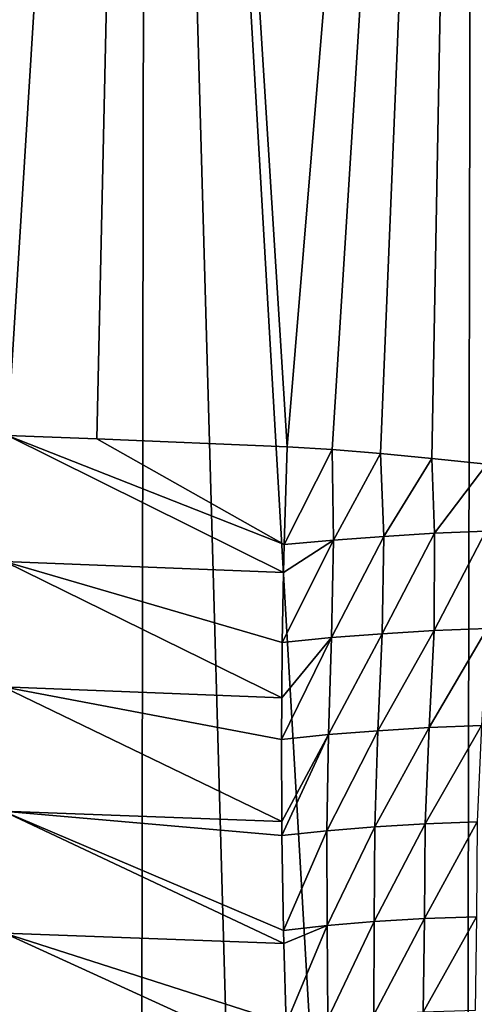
# Model space of a CAD drawing. Header units: metres. Extents: x -105 to 105, y -72 to 59.
# Tile 196 of 256: x 3.36 to 5.12, y -59.48 to -55.67. Entities that reach past the tile are written whole.
import ezdxf

# ---------------------------------------------------------------- set-up
doc = ezdxf.new("R2010")
doc.units = ezdxf.units.M
doc.layers.add('solid_509431_AD150_SW0001', color=7, linetype='CONTINUOUS')

msp = doc.modelspace()

# ---------------------------------------------------------------- linework, layer by layer
at = {"layer": 'solid_509431_AD150_SW0001'}
for points in [[(3.821037, -69.789841, 16.24062), (3.852201, -48.652618, 16.42243), (2.574887, -48.652618, 16.602757)], [(3.188689, -69.792152, 16.338926), (3.821037, -69.789841, 16.24062), (2.574887, -48.652618, 16.602757)], [(3.249722, -55.892483, -28.952772), (3.240964, -55.607822, -28.956532), (3.852201, -48.652618, -28.92243)], [(3.316355, -57.281181, -28.930885), (3.249722, -55.892483, -28.952772), (3.852201, -48.652618, -28.92243)], [(3.662088, -57.293884, -28.877523), (3.316355, -57.281181, -28.930885), (3.852201, -48.652618, -28.92243)], [(4.396783, -57.325066, -28.746033), (3.662088, -57.293884, -28.877523), (3.852201, -48.652618, -28.92243)], [(3.821037, -69.789841, 16.24062), (4.45038, -69.787125, 16.124617), (3.852201, -48.652618, 16.42243)], [(5.076226, -69.784012, 15.991011), (5.117394, -48.652618, 16.170767), (3.852201, -48.652618, 16.42243)], [(4.45038, -69.787125, 16.124617), (5.076226, -69.784012, 15.991011), (3.852201, -48.652618, 16.42243)], [(4.396783, -57.325066, -28.746033), (3.852201, -48.652618, -28.92243), (5.117394, -48.652618, -28.670767)], [(4.570753, -57.335426, -28.711241), (4.396783, -57.325066, -28.746033), (5.117394, -48.652618, -28.670767)], [(4.757401, -57.350552, -28.672314), (4.570753, -57.335426, -28.711241), (5.117394, -48.652618, -28.670767)], [(4.956821, -57.370026, -28.628901), (4.757401, -57.350552, -28.672314), (5.117394, -48.652618, -28.670767)], [(5.16929, -57.392586, -28.580576), (4.956821, -57.370026, -28.628901), (5.117394, -48.652618, -28.670767)], [(5.076226, -69.784012, 15.991011), (5.698084, -69.780518, 15.839904), (5.117394, -48.652618, 16.170767)], [(6.315469, -69.776649, 15.671414), (6.366486, -48.652618, 15.84856), (5.117394, -48.652618, 16.170767)], [(5.698084, -69.780518, 15.839904), (6.315469, -69.776649, 15.671414), (5.117394, -48.652618, 16.170767)], [(5.16929, -57.392586, -28.580576), (5.117394, -48.652618, -28.670767), (6.366486, -48.652618, -28.34856)], [(3.305524, -57.768368, -28.946653), (3.316355, -57.281181, -28.930885), (4.383108, -57.811226, -28.762945)], [(4.385542, -57.703312, -28.7561), (3.316355, -57.281181, -28.930885), (3.662088, -57.293884, -28.877523)], [(4.383108, -57.811226, -28.762945), (3.316355, -57.281181, -28.930885), (4.385542, -57.703312, -28.7561)], [(4.385542, -57.703312, -28.7561), (3.662088, -57.293884, -28.877523), (4.396783, -57.325066, -28.746033)], [(4.385542, -57.703312, -28.7561), (4.396783, -57.325066, -28.746033), (4.570753, -57.335426, -28.711241)], [(4.576482, -57.685806, -28.716473), (4.385542, -57.703312, -28.7561), (4.570753, -57.335426, -28.711241)], [(4.576482, -57.685806, -28.716473), (4.570753, -57.335426, -28.711241), (4.757401, -57.350552, -28.672314)], [(4.770564, -57.671417, -28.674631), (4.576482, -57.685806, -28.716473), (4.757401, -57.350552, -28.672314)], [(4.770564, -57.671417, -28.674631), (4.757401, -57.350552, -28.672314), (4.956821, -57.370026, -28.628901)], [(4.967071, -57.65947, -28.630362), (4.770564, -57.671417, -28.674631), (4.956821, -57.370026, -28.628901)], [(4.967071, -57.65947, -28.630362), (4.956821, -57.370026, -28.628901), (5.16929, -57.392586, -28.580576)], [(5.164712, -57.650837, -28.584547), (4.967071, -57.65947, -28.630362), (5.16929, -57.392586, -28.580576)], [(4.378538, -58.080837, -28.787813), (4.383108, -57.811226, -28.762945), (4.576482, -57.685806, -28.716473)], [(4.56839, -58.062458, -28.746696), (4.378538, -58.080837, -28.787813), (4.576482, -57.685806, -28.716473)], [(4.383108, -57.811226, -28.762945), (4.385542, -57.703312, -28.7561), (4.576482, -57.685806, -28.716473)], [(4.56839, -58.062458, -28.746696), (4.576482, -57.685806, -28.716473), (4.770564, -57.671417, -28.674631)], [(4.764405, -58.047432, -28.702595), (4.56839, -58.062458, -28.746696), (4.770564, -57.671417, -28.674631)], [(4.764405, -58.047432, -28.702595), (4.770564, -57.671417, -28.674631), (4.967071, -57.65947, -28.630362)], [(4.96571, -58.035332, -28.655415), (4.764405, -58.047432, -28.702595), (4.967071, -57.65947, -28.630362)], [(4.96571, -58.035332, -28.655415), (4.967071, -57.65947, -28.630362), (5.164712, -57.650837, -28.584547)], [(5.169776, -58.027126, -28.606373), (4.96571, -58.035332, -28.655415), (5.164712, -57.650837, -28.584547)], [(3.305524, -57.768368, -28.946653), (4.376457, -58.294971, -28.815527), (3.299932, -58.253136, -28.998535)], [(3.305524, -57.768368, -28.946653), (4.383108, -57.811226, -28.762945), (4.378538, -58.080837, -28.787813)], [(3.305524, -57.768368, -28.946653), (4.378538, -58.080837, -28.787813), (4.376457, -58.294971, -28.815527)], [(4.946023, -58.410294, -28.707226), (4.96571, -58.035332, -28.655415), (5.169776, -58.027126, -28.606373)], [(5.148605, -58.402401, -28.657015), (4.946023, -58.410294, -28.707226), (5.169776, -58.027126, -28.606373)], [(4.375807, -58.45599, -28.841068), (4.376457, -58.294971, -28.815527), (4.56839, -58.062458, -28.746696)], [(4.55742, -58.43745, -28.799984), (4.375807, -58.45599, -28.841068), (4.56839, -58.062458, -28.746696)], [(4.376457, -58.294971, -28.815527), (4.378538, -58.080837, -28.787813), (4.56839, -58.062458, -28.746696)], [(4.55742, -58.43745, -28.799984), (4.56839, -58.062458, -28.746696), (4.764405, -58.047432, -28.702595)], [(4.747789, -58.422295, -28.755392), (4.55742, -58.43745, -28.799984), (4.764405, -58.047432, -28.702595)], [(4.747789, -58.422295, -28.755392), (4.764405, -58.047432, -28.702595), (4.96571, -58.035332, -28.655415)], [(4.946023, -58.410294, -28.707226), (4.747789, -58.422295, -28.755392), (4.96571, -58.035332, -28.655415)], [(3.299932, -58.253136, -28.998535), (4.376866, -58.773602, -28.903484), (3.299724, -58.73275, -29.086224)], [(3.299932, -58.253136, -28.998535), (4.376457, -58.294971, -28.815527), (4.375807, -58.45599, -28.841068)], [(3.299932, -58.253136, -28.998535), (4.375807, -58.45599, -28.841068), (4.376866, -58.773602, -28.903484)], [(4.735972, -58.793713, -28.829472), (4.747789, -58.422295, -28.755392), (4.946023, -58.410294, -28.707226)], [(4.931087, -58.781895, -28.78035), (4.735972, -58.793713, -28.829472), (4.946023, -58.410294, -28.707226)], [(4.931087, -58.781895, -28.78035), (4.946023, -58.410294, -28.707226), (5.148605, -58.402401, -28.657015)], [(5.132014, -58.774376, -28.729025), (4.931087, -58.781895, -28.78035), (5.148605, -58.402401, -28.657015)], [(4.376866, -58.773602, -28.903484), (4.375807, -58.45599, -28.841068), (4.55742, -58.43745, -28.799984)], [(4.377359, -58.827492, -28.915686), (4.376866, -58.773602, -28.903484), (4.55742, -58.43745, -28.799984)], [(4.551094, -58.808895, -28.874575), (4.377359, -58.827492, -28.915686), (4.55742, -58.43745, -28.799984)], [(4.551094, -58.808895, -28.874575), (4.55742, -58.43745, -28.799984), (4.747789, -58.422295, -28.755392)], [(4.735972, -58.793713, -28.829472), (4.551094, -58.808895, -28.874575), (4.747789, -58.422295, -28.755392)], [(3.299724, -58.73275, -29.086224), (4.376866, -58.773602, -28.903484), (4.377359, -58.827492, -28.915686)], [(3.299724, -58.73275, -29.086224), (4.377359, -58.827492, -28.915686), (4.383189, -59.194077, -29.011408)], [(3.299724, -58.73275, -29.086224), (4.383189, -59.194077, -29.011408), (4.384334, -59.244427, -29.026323)], [(3.299724, -58.73275, -29.086224), (4.384334, -59.244427, -29.026323), (3.304902, -59.204517, -29.209223)], [(4.733392, -59.160103, -28.923445), (4.735972, -58.793713, -28.829472), (4.931087, -58.781895, -28.78035)], [(4.927909, -59.14854, -28.872713), (4.733392, -59.160103, -28.923445), (4.931087, -58.781895, -28.78035)], [(4.927909, -59.14854, -28.872713), (4.931087, -58.781895, -28.78035), (5.132014, -58.774376, -28.729025)], [(5.12953, -59.141579, -28.819651), (4.927909, -59.14854, -28.872713), (5.132014, -58.774376, -28.729025)], [(4.383189, -59.194077, -29.011408), (4.377359, -58.827492, -28.915686), (4.551094, -58.808895, -28.874575)], [(4.551467, -59.175331, -28.969702), (4.383189, -59.194077, -29.011408), (4.551094, -58.808895, -28.874575)], [(4.551467, -59.175331, -28.969702), (4.551094, -58.808895, -28.874575), (4.735972, -58.793713, -28.829472)], [(4.733392, -59.160103, -28.923445), (4.551467, -59.175331, -28.969702), (4.735972, -58.793713, -28.829472)], [(4.554653, -59.535889, -29.085993), (4.551467, -59.175331, -28.969702), (4.733392, -59.160103, -28.923445)], [(4.731733, -59.520821, -29.039095), (4.554653, -59.535889, -29.085993), (4.733392, -59.160103, -28.923445)], [(4.731733, -59.520821, -29.039095), (4.733392, -59.160103, -28.923445), (4.927909, -59.14854, -28.872713)], [(4.92342, -59.509621, -28.987362), (4.731733, -59.520821, -29.039095), (4.927909, -59.14854, -28.872713)], [(4.92342, -59.509621, -28.987362), (4.927909, -59.14854, -28.872713), (5.12953, -59.141579, -28.819651)], [(5.123398, -59.503193, -28.93321), (4.92342, -59.509621, -28.987362), (5.12953, -59.141579, -28.819651)], [(3.304902, -59.204517, -29.209223), (4.384334, -59.244427, -29.026323), (4.393277, -59.554504, -29.127913)], [(3.304902, -59.204517, -29.209223), (4.393277, -59.554504, -29.127913), (4.398818, -59.704811, -29.183355)], [(3.304902, -59.204517, -29.209223), (4.398818, -59.704811, -29.183355), (3.315436, -59.665779, -29.366842)], [(4.384334, -59.244427, -29.026323), (4.383189, -59.194077, -29.011408), (4.551467, -59.175331, -28.969702)], [(4.393277, -59.554504, -29.127913), (4.384334, -59.244427, -29.026323), (4.551467, -59.175331, -28.969702)], [(4.554653, -59.535889, -29.085993), (4.393277, -59.554504, -29.127913), (4.551467, -59.175331, -28.969702)]]:
    msp.add_3dface(points, dxfattribs=at)

doc.saveas('drawing.dxf')
